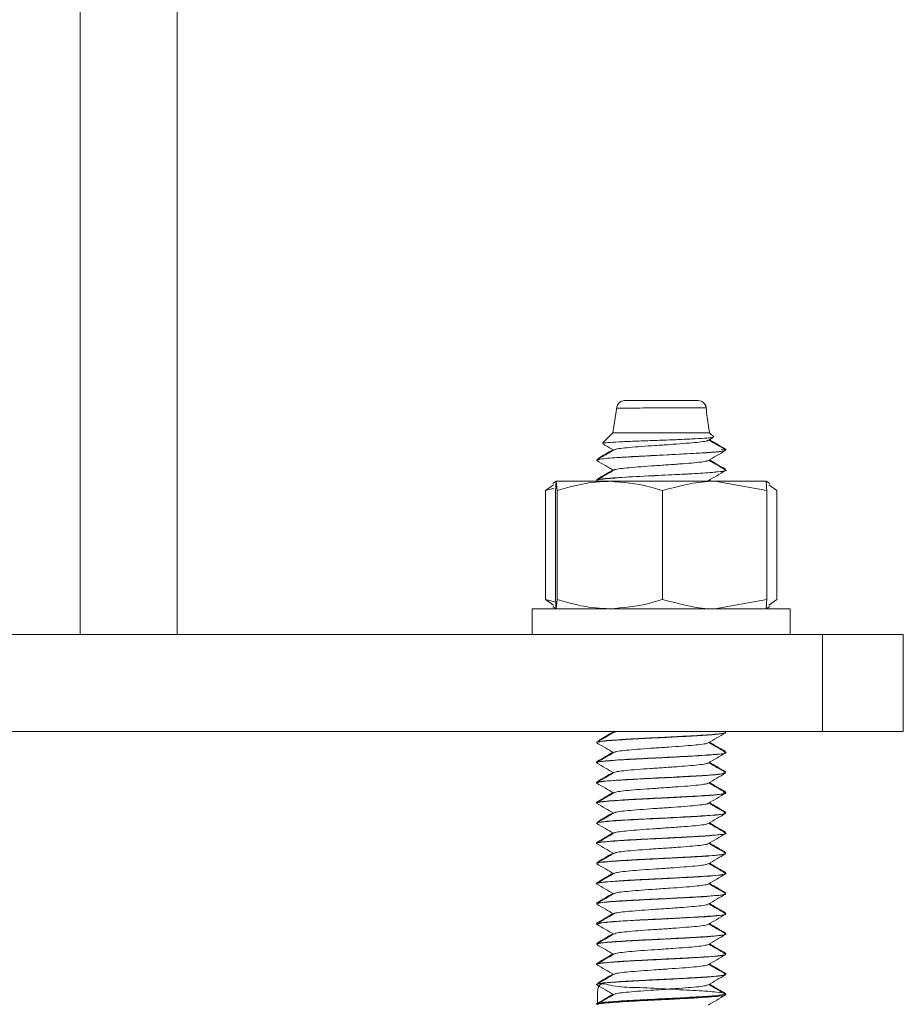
# Model space of a CAD drawing. Header units: millimetres. Extents: x -336 to 487, y -1247 to -28.
# Tile 24 of 49: x -265 to -211, y -469 to -408. Entities that reach past the tile are written whole.
import ezdxf

# ---------------------------------------------------------------- set-up
doc = ezdxf.new("R2010")
doc.units = ezdxf.units.MM

msp = doc.modelspace()

# ---------------------------------------------------------------- linework, layer by layer
at = {"color": 7, "linetype": 'Continuous', "lineweight": 0}
msp.add_line((-261.682, -446.311), (-261.682, -113.311), dxfattribs=at)
at = {"color": 7, "linetype": 'Continuous', "lineweight": 15}
for p, q in [((-255.682, -446.311), (-255.682, -113.311)), ((-227.939, -431.811), (-227.939, -431.811)), ((-223.407, -431.811), (-223.407, -431.811)), ((-228.439, -432.222), (-228.682, -433.811)), ((-228.682, -433.811), (-229.308, -434.437)), ((-222.682, -433.811), (-228.682, -433.811)), ((-222.431, -434.061), (-222.682, -433.811)), ((-222.781, -434.282), (-222.468, -434.101)), ((-229.682, -435.455), (-229.682, -435.464)), ((-229.682, -435.501), (-229.682, -435.512)), ((-221.682, -436.089), (-221.682, -436.079)), ((-221.682, -436.137), (-221.682, -436.127)), ((-232.182, -436.811), (-232.407, -436.941)), ((-232.138, -437.391), (-232.182, -436.811)), ((-228.866, -436.811), (-232.182, -436.811)), ((-229.682, -436.704), (-229.682, -436.714)), ((-229.682, -436.752), (-229.682, -436.762)), ((-229.675, -436.774), (-229.601, -436.817)), ((-222.367, -436.811), (-228.866, -436.811)), ((-222.643, -436.811), (-222.737, -436.757)), ((-222.56, -436.811), (-222.695, -436.733)), ((-219.139, -437.391), (-222.367, -436.811)), ((-219.182, -436.811), (-222.367, -436.811)), ((-218.957, -436.941), (-219.182, -436.811)), ((-232.856, -437.391), (-232.35, -437.041)), ((-232.31, -437.246), (-232.856, -437.391)), ((-232.856, -444.13), (-232.856, -437.391)), ((-232.225, -444.13), (-232.225, -437.391)), ((-232.138, -444.13), (-232.138, -437.391)), ((-225.595, -444.13), (-225.595, -437.391)), ((-219.139, -444.13), (-219.139, -437.391)), ((-218.509, -437.391), (-219.015, -437.041)), ((-218.509, -444.13), (-218.509, -437.391)), ((-232.213, -444.302), (-232.856, -444.13)), ((-232.856, -444.13), (-232.35, -444.481)), ((-232.138, -444.13), (-232.182, -444.711)), ((-219.139, -444.13), (-222.367, -444.711)), ((-218.509, -444.13), (-219.015, -444.481)), ((-233.682, -444.711), (-233.682, -446.311)), ((-220.882, -444.711), (-233.682, -444.711)), ((-232.407, -444.581), (-232.182, -444.711)), ((-217.682, -444.711), (-220.882, -444.711)), ((-219.182, -444.711), (-218.957, -444.581)), ((-217.682, -446.311), (-217.682, -444.711)), ((-215.682, -446.311), (-330.682, -446.311)), ((-215.682, -452.311), (-215.682, -446.311)), ((-215.682, -446.311), (-210.682, -446.311)), ((-210.682, -446.311), (-210.682, -452.311)), ((-215.682, -452.311), (-330.682, -452.311)), ((-228.75, -452.311), (-228.627, -452.382)), ((-221.693, -452.363), (-221.782, -452.311)), ((-221.682, -452.339), (-221.682, -452.329)), ((-221.682, -452.387), (-221.682, -452.377)), ((-210.682, -452.311), (-215.682, -452.311)), ((-229.682, -452.954), (-229.682, -452.964)), ((-229.682, -453.002), (-229.682, -453.012)), ((-221.682, -453.589), (-221.682, -453.579)), ((-221.682, -453.637), (-221.682, -453.627)), ((-229.682, -454.204), (-229.682, -454.214)), ((-229.682, -454.252), (-229.682, -454.262)), ((-229.663, -454.186), (-229.651, -454.204)), ((-221.726, -454.812), (-221.698, -454.847)), ((-221.682, -454.839), (-221.682, -454.829)), ((-221.682, -454.887), (-221.682, -454.876)), ((-229.682, -455.454), (-229.682, -455.464)), ((-229.682, -455.501), (-229.682, -455.512)), ((-221.682, -456.089), (-221.682, -456.079)), ((-221.682, -456.137), (-221.682, -456.126)), ((-229.682, -456.704), (-229.682, -456.714)), ((-229.682, -456.752), (-229.682, -456.762)), ((-229.648, -456.686), (-229.649, -456.704)), ((-221.682, -457.339), (-221.682, -457.329)), ((-221.682, -457.387), (-221.682, -457.377)), ((-229.682, -457.954), (-229.682, -457.964)), ((-229.682, -458.002), (-229.682, -458.012)), ((-221.7, -458.562), (-221.713, -458.579)), ((-221.682, -458.589), (-221.682, -458.579)), ((-221.682, -458.637), (-221.682, -458.627)), ((-229.682, -459.204), (-229.682, -459.214)), ((-229.682, -459.251), (-229.682, -459.262)), ((-229.663, -459.214), (-229.567, -459.166)), ((-221.682, -459.839), (-221.682, -459.829)), ((-221.682, -459.887), (-221.682, -459.877)), ((-229.682, -460.454), (-229.682, -460.464)), ((-229.682, -460.502), (-229.682, -460.512)), ((-221.722, -461.062), (-221.737, -461.079)), ((-221.682, -461.089), (-221.682, -461.079)), ((-221.682, -461.137), (-221.682, -461.127)), ((-229.682, -461.704), (-229.682, -461.714)), ((-229.682, -461.752), (-229.682, -461.762)), ((-229.614, -461.686), (-229.625, -461.704)), ((-221.682, -462.339), (-221.682, -462.329)), ((-221.682, -462.387), (-221.682, -462.376)), ((-229.682, -462.954), (-229.682, -462.964)), ((-229.682, -463.002), (-229.682, -463.012)), ((-221.682, -463.589), (-221.682, -463.579)), ((-221.682, -463.637), (-221.682, -463.627)), ((-229.682, -464.204), (-229.682, -464.214)), ((-229.682, -464.252), (-229.682, -464.262)), ((-229.632, -464.186), (-229.624, -464.204)), ((-221.682, -464.839), (-221.682, -464.829)), ((-221.682, -464.887), (-221.682, -464.876)), ((-229.682, -465.454), (-229.682, -465.464)), ((-229.682, -465.501), (-229.682, -465.512)), ((-229.679, -465.464), (-229.622, -465.429)), ((-221.701, -466.107), (-221.718, -466.089)), ((-221.682, -466.089), (-221.682, -466.079)), ((-221.682, -466.137), (-221.682, -466.127)), ((-229.682, -466.704), (-229.682, -466.714)), ((-229.682, -466.752), (-229.682, -466.762)), ((-229.661, -466.686), (-229.634, -466.704)), ((-221.682, -467.339), (-221.682, -467.329)), ((-221.682, -467.387), (-221.682, -467.377)), ((-229.682, -467.954), (-229.682, -467.964)), ((-229.682, -468.002), (-229.682, -468.012)), ((-221.682, -468.59), (-221.682, -468.579)), ((-221.682, -468.637), (-221.682, -468.626)), ((-229.682, -469.204), (-229.682, -469.214))]:
    msp.add_line(p, q, dxfattribs=at)
at = {"color": 7, "linetype": 'Continuous', "lineweight": 15, "flags": 128}
for points in [[(-229.672, -435.512), (-229.681, -435.508), (-229.444, -435.442), (-228.903, -435.385), (-228.189, -435.334), (-227.078, -435.269), (-225.961, -435.213), (-224.827, -435.156), (-223.693, -435.095), (-222.864, -435.044), (-222.1, -434.978), (-221.741, -434.92), (-221.695, -434.871), (-221.963, -434.811), (-221.963, -434.811)], [(-229.671, -436.774), (-229.676, -436.773), (-229.623, -436.727), (-229.126, -436.654), (-228.559, -436.609), (-228.206, -436.585), (-227.51, -436.543), (-226.353, -436.482), (-226.069, -436.468), (-225.927, -436.462), (-225.891, -436.46), (-225.887, -436.46), (-225.886, -436.46), (-225.885, -436.46), (-225.885, -436.46), (-225.885, -436.46), (-225.885, -436.46), (-225.885, -436.46), (-225.885, -436.46), (-225.884, -436.46), (-225.882, -436.459), (-225.878, -436.459), (-225.857, -436.458), (-225.499, -436.44), (-224.044, -436.364), (-223.097, -436.309), (-222.477, -436.264), (-221.837, -436.191), (-221.685, -436.144), (-221.688, -436.137)], [(-229.673, -464.262), (-229.681, -464.259), (-229.343, -464.178), (-229.152, -464.157), (-229.127, -464.155), (-229.115, -464.153), (-229.115, -464.153), (-229.115, -464.153), (-229.115, -464.153), (-229.115, -464.153), (-229.115, -464.153), (-229.115, -464.153), (-229.115, -464.153), (-229.115, -464.153), (-229.114, -464.153), (-229.109, -464.153), (-229.1, -464.152), (-229.081, -464.15), (-229.043, -464.147), (-228.963, -464.14), (-228.613, -464.113), (-228.249, -464.088), (-227.011, -464.015), (-226.055, -463.968), (-224.885, -463.909), (-223.831, -463.852), (-222.93, -463.799), (-222.663, -463.779), (-222.228, -463.741), (-221.788, -463.682), (-221.703, -463.637)]]:
    msp.add_lwpolyline(points, dxfattribs=at)
at = {"color": 7, "linetype": 'Continuous', "lineweight": 15}
for centre, start, end in [((-227.943, -432.311), 89.97494, 176.02722), ((-227.939, -432.311), 91.30344, 177.00915), ((-223.396, -432.311), 6.1535, 90.01915)]:
    msp.add_arc(centre, 0.5, start, end, dxfattribs=at)
for points, knots in [([(-227.911, -431.811), (-227.92, -431.811), (-227.939, -431.811), (-227.81, -431.811), (-227.52, -431.811), (-226.941, -431.811), (-226.218, -431.811), (-225.436, -431.811), (-224.761, -431.811), (-224.175, -431.811), (-223.713, -431.811), (-223.402, -431.811), (-223.407, -431.811), (-223.409, -431.811)], [0, 0, 0, 0, 0.042785, 0.095202, 0.201167, 0.307605, 0.413436, 0.517853, 0.620833, 0.692695, 0.795154, 0.897623, 1, 1, 1, 1]), ([(-222.682, -433.811), (-222.742, -433.443), (-222.837, -432.868), (-222.894, -432.288), (-222.915, -432.079)], [0, 0, 0, 0, 0.639188, 1, 1, 1, 1]), ([(-222.479, -434.081), (-222.491, -434.089), (-222.524, -434.111), (-222.975, -434.149), (-223.754, -434.189), (-224.785, -434.232), (-225.935, -434.274), (-227.088, -434.314), (-228.116, -434.359), (-228.881, -434.398), (-229.317, -434.438), (-229.299, -434.462), (-229.292, -434.471)], [0, 0, 0, 0, 0.058292, 0.161238, 0.265785, 0.370707, 0.478368, 0.585972, 0.696055, 0.806811, 0.918842, 1, 1, 1, 1]), ([(-229.302, -434.49), (-229.247, -434.522), (-229.022, -434.653), (-228.796, -434.784), (-228.627, -434.882)], [0, 0, 0, 0, 0.248339, 1, 1, 1, 1]), ([(-222.799, -434.282), (-222.8, -434.285), (-222.804, -434.308), (-223.069, -434.352), (-223.584, -434.415), (-224.315, -434.472), (-225.161, -434.535), (-226.059, -434.594), (-226.922, -434.653), (-227.674, -434.717), (-228.227, -434.773), (-228.528, -434.821), (-228.547, -434.847), (-228.551, -434.853)], [0, 0, 0, 0, 0.018081, 0.123785, 0.230286, 0.334552, 0.441179, 0.546589, 0.651641, 0.758367, 0.862701, 0.969017, 1, 1, 1, 1]), ([(-221.693, -434.863), (-221.873, -434.758), (-222.221, -434.556), (-222.569, -434.354), (-222.737, -434.257)], [0, 0, 0, 0, 0.51722, 1, 1, 1, 1]), ([(-221.697, -434.812), (-221.877, -434.707), (-222.21, -434.514), (-222.543, -434.321), (-222.695, -434.233)], [0, 0, 0, 0, 0.541768, 1, 1, 1, 1]), ([(-221.734, -434.862), (-221.734, -434.886), (-221.736, -434.938), (-222.617, -435.023), (-224.11, -435.11), (-226.074, -435.208), (-227.956, -435.304), (-229.184, -435.392), (-229.736, -435.459), (-229.634, -435.494), (-229.614, -435.501)], [0, 0, 0, 0, 0.1154574, 0.2504551, 0.3831398, 0.5412102, 0.6983917, 0.8314167, 0.9662413, 1, 1, 1, 1]), ([(-228.578, -434.853), (-228.758, -434.958), (-229.118, -435.167), (-229.478, -435.376), (-229.658, -435.48)], [0, 0, 0, 0, 0.499652, 1, 1, 1, 1]), ([(-228.669, -434.857), (-228.822, -434.946), (-229.136, -435.128), (-229.45, -435.311), (-229.612, -435.404)], [0, 0, 0, 0, 0.485539, 1, 1, 1, 1]), ([(-222.781, -435.532), (-222.601, -435.428), (-222.242, -435.219), (-221.882, -435.011), (-221.702, -434.906)], [0, 0, 0, 0, 0.499702, 1, 1, 1, 1]), ([(-221.699, -434.811), (-221.666, -434.824), (-221.628, -434.841), (-221.734, -434.856), (-221.75, -434.858)], [0, 0, 0, 0, 0.8475438, 1, 1, 1, 1]), ([(-229.675, -435.524), (-229.495, -435.628), (-229.146, -435.831), (-228.796, -436.034), (-228.627, -436.132)], [0, 0, 0, 0, 0.515534, 1, 1, 1, 1]), ([(-222.812, -435.532), (-222.822, -435.54), (-222.853, -435.569), (-223.186, -435.62), (-223.766, -435.681), (-224.536, -435.738), (-225.403, -435.802), (-226.3, -435.859), (-227.138, -435.92), (-227.851, -435.983), (-228.336, -436.039), (-228.578, -436.083), (-228.576, -436.103), (-228.576, -436.103)], [0, 0, 0, 0, 0.047071, 0.153471, 0.25933, 0.363966, 0.470745, 0.575296, 0.681263, 0.787588, 0.891908, 0.99862, 1, 1, 1, 1]), ([(-221.693, -436.113), (-221.873, -436.008), (-222.221, -435.806), (-222.569, -435.604), (-222.737, -435.507)], [0, 0, 0, 0, 0.51722, 1, 1, 1, 1]), ([(-221.697, -436.062), (-221.877, -435.957), (-222.21, -435.764), (-222.543, -435.571), (-222.695, -435.483)], [0, 0, 0, 0, 0.541768, 1, 1, 1, 1]), ([(-228.578, -436.103), (-228.758, -436.208), (-229.118, -436.417), (-229.478, -436.626), (-229.658, -436.73)], [0, 0, 0, 0, 0.499652, 1, 1, 1, 1]), ([(-228.669, -436.107), (-228.822, -436.196), (-229.142, -436.382), (-229.463, -436.568), (-229.631, -436.666)], [0, 0, 0, 0, 0.475901, 1, 1, 1, 1]), ([(-221.748, -436.112), (-221.724, -436.116), (-221.507, -436.154), (-222.034, -436.219), (-223.176, -436.31), (-224.786, -436.396), (-226.65, -436.484), (-228.397, -436.583), (-229.475, -436.663), (-229.544, -436.713), (-229.566, -436.729)], [0, 0, 0, 0, 0.020228, 0.182288, 0.321098, 0.459774, 0.597811, 0.761668, 0.923555, 1, 1, 1, 1]), ([(-222.781, -436.782), (-222.601, -436.678), (-222.242, -436.469), (-221.882, -436.261), (-221.702, -436.156)], [0, 0, 0, 0, 0.499702, 1, 1, 1, 1]), ([(-232.182, -436.811), (-232.183, -436.811), (-232.197, -436.82), (-232.212, -437.116), (-232.225, -437.391)], [0, 0, 0, 0, 0.070215, 1, 1, 1, 1]), ([(-228.866, -436.811), (-229.164, -436.819), (-230.271, -436.851), (-231.349, -437.163), (-232.138, -437.391)], [0, 0, 0, 0, 0.268634, 1, 1, 1, 1]), ([(-225.595, -437.391), (-225.869, -437.304), (-226.936, -436.963), (-228.044, -436.876), (-228.866, -436.811)], [0, 0, 0, 0, 0.257551, 1, 1, 1, 1]), ([(-222.367, -436.811), (-222.443, -436.811), (-223.533, -436.82), (-224.602, -437.116), (-225.595, -437.391)], [0, 0, 0, 0, 0.0702148, 1, 1, 1, 1]), ([(-219.182, -436.811), (-219.181, -436.811), (-219.167, -436.82), (-219.152, -437.116), (-219.139, -437.391)], [0, 0, 0, 0, 0.070215, 1, 1, 1, 1]), ([(-232.182, -444.711), (-232.183, -444.71), (-232.197, -444.702), (-232.212, -444.406), (-232.225, -444.13)], [0, 0, 0, 0, 0.070215, 1, 1, 1, 1]), ([(-228.866, -444.711), (-229.164, -444.702), (-230.271, -444.67), (-231.349, -444.358), (-232.138, -444.13)], [0, 0, 0, 0, 0.268634, 1, 1, 1, 1]), ([(-225.595, -444.13), (-225.869, -444.218), (-226.936, -444.558), (-228.044, -444.646), (-228.866, -444.711)], [0, 0, 0, 0, 0.257551, 1, 1, 1, 1]), ([(-222.367, -444.711), (-222.443, -444.71), (-223.533, -444.702), (-224.602, -444.406), (-225.595, -444.13)], [0, 0, 0, 0, 0.070215, 1, 1, 1, 1]), ([(-219.182, -444.711), (-219.181, -444.71), (-219.167, -444.702), (-219.152, -444.406), (-219.139, -444.13)], [0, 0, 0, 0, 0.070215, 1, 1, 1, 1]), ([(-229.673, -453.024), (-229.678, -453.017), (-229.688, -453.003), (-229.607, -452.965), (-229.295, -452.915), (-228.564, -452.857), (-227.638, -452.799), (-226.585, -452.742), (-225.4, -452.687), (-224.244, -452.626), (-223.354, -452.576), (-222.841, -452.543), (-222.317, -452.503), (-221.876, -452.452), (-221.644, -452.411), (-221.697, -452.39), (-221.704, -452.387)], [0, 0, 0, 0, 0.0343684, 0.0685059, 0.1738506, 0.2603063, 0.3543316, 0.4427863, 0.5204825, 0.6313962, 0.7146192, 0.7591365, 0.7926688, 0.9004084, 0.9868923, 1, 1, 1, 1]), ([(-228.578, -452.353), (-228.758, -452.458), (-229.118, -452.667), (-229.478, -452.876), (-229.658, -452.98)], [0, 0, 0, 0, 0.4996516, 1, 1, 1, 1]), ([(-228.669, -452.357), (-228.822, -452.446), (-229.116, -452.617), (-229.411, -452.788), (-229.553, -452.871)], [0, 0, 0, 0, 0.517439, 1, 1, 1, 1]), ([(-221.714, -452.377), (-221.709, -452.386), (-221.696, -452.412), (-221.96, -452.454), (-222.628, -452.524), (-223.759, -452.589), (-225.072, -452.66), (-226.103, -452.71), (-227.109, -452.759), (-228.3, -452.829), (-229.379, -452.899), (-229.492, -452.956), (-229.537, -452.979)], [0, 0, 0, 0, 0.046625, 0.130856, 0.216603, 0.383746, 0.469478, 0.554115, 0.638001, 0.723704, 0.890909, 1, 1, 1, 1]), ([(-228.408, -452.311), (-228.436, -452.315), (-228.533, -452.329), (-228.54, -452.343), (-228.546, -452.354)], [0, 0, 0, 0, 0.285714, 1, 1, 1, 1]), ([(-222.781, -453.032), (-222.601, -452.928), (-222.242, -452.719), (-221.882, -452.511), (-221.702, -452.406)], [0, 0, 0, 0, 0.499702, 1, 1, 1, 1]), ([(-229.661, -452.984), (-229.664, -452.983), (-229.683, -452.976), (-229.66, -452.97), (-229.642, -452.964)], [0, 0, 0, 0, 0.180768, 1, 1, 1, 1]), ([(-229.675, -453.024), (-229.495, -453.128), (-229.146, -453.331), (-228.796, -453.534), (-228.627, -453.632)], [0, 0, 0, 0, 0.515534, 1, 1, 1, 1]), ([(-222.805, -453.032), (-222.806, -453.037), (-222.816, -453.061), (-223.098, -453.107), (-223.63, -453.169), (-224.371, -453.226), (-225.224, -453.289), (-226.123, -453.348), (-226.979, -453.408), (-227.721, -453.471), (-228.257, -453.527), (-228.541, -453.574), (-228.553, -453.599), (-228.556, -453.603)], [0, 0, 0, 0, 0.025597, 0.131519, 0.23789, 0.342199, 0.448903, 0.554048, 0.659363, 0.766021, 0.870299, 0.976756, 1, 1, 1, 1]), ([(-221.693, -453.613), (-221.873, -453.508), (-222.221, -453.306), (-222.569, -453.104), (-222.737, -453.007)], [0, 0, 0, 0, 0.51722, 1, 1, 1, 1]), ([(-221.697, -453.562), (-221.877, -453.457), (-222.21, -453.264), (-222.543, -453.071), (-222.695, -452.983)], [0, 0, 0, 0, 0.541768, 1, 1, 1, 1]), ([(-221.756, -453.612), (-221.729, -453.617), (-221.509, -453.656), (-222.092, -453.727), (-223.473, -453.828), (-225.515, -453.933), (-227.243, -454.014), (-228.366, -454.085), (-229.052, -454.133), (-229.477, -454.184), (-229.737, -454.225), (-229.64, -454.247), (-229.618, -454.252)], [0, 0, 0, 0, 0.022659, 0.180584, 0.33883, 0.498531, 0.656314, 0.737122, 0.81614, 0.896135, 0.976985, 1, 1, 1, 1]), ([(-229.65, -454.262), (-229.659, -454.257), (-229.706, -454.233), (-229.448, -454.186), (-228.887, -454.13), (-228.031, -454.073), (-226.959, -454.011), (-226.023, -453.966), (-225.302, -453.931), (-224.565, -453.893), (-223.62, -453.841), (-222.675, -453.784), (-222.033, -453.725), (-221.706, -453.676), (-221.708, -453.647), (-221.708, -453.637)], [0, 0, 0, 0, 0.024172, 0.117428, 0.211889, 0.301913, 0.395924, 0.496923, 0.524976, 0.568564, 0.674907, 0.764257, 0.857849, 0.949953, 1, 1, 1, 1]), ([(-228.578, -453.603), (-228.758, -453.708), (-229.118, -453.917), (-229.478, -454.126), (-229.658, -454.23)], [0, 0, 0, 0, 0.499652, 1, 1, 1, 1]), ([(-228.669, -453.607), (-228.822, -453.696), (-229.149, -453.886), (-229.477, -454.077), (-229.653, -454.178)], [0, 0, 0, 0, 0.465354, 1, 1, 1, 1]), ([(-222.781, -454.282), (-222.601, -454.178), (-222.242, -453.969), (-221.882, -453.761), (-221.702, -453.656)], [0, 0, 0, 0, 0.499702, 1, 1, 1, 1]), ([(-229.675, -454.274), (-229.495, -454.378), (-229.146, -454.581), (-228.796, -454.784), (-228.627, -454.882)], [0, 0, 0, 0, 0.515534, 1, 1, 1, 1]), ([(-222.812, -454.282), (-222.826, -454.292), (-222.867, -454.321), (-223.22, -454.374), (-223.816, -454.435), (-224.595, -454.493), (-225.467, -454.556), (-226.362, -454.613), (-227.196, -454.675), (-227.885, -454.737), (-228.39, -454.793), (-228.515, -454.834), (-228.577, -454.855)], [0, 0, 0, 0, 0.054556, 0.160781, 0.266118, 0.370651, 0.47711, 0.581233, 0.687089, 0.792953, 0.897071, 1, 1, 1, 1]), ([(-221.693, -454.863), (-221.873, -454.758), (-222.221, -454.556), (-222.569, -454.354), (-222.737, -454.257)], [0, 0, 0, 0, 0.51722, 1, 1, 1, 1]), ([(-221.697, -454.812), (-221.877, -454.707), (-222.21, -454.514), (-222.543, -454.321), (-222.695, -454.233)], [0, 0, 0, 0, 0.541768, 1, 1, 1, 1]), ([(-229.668, -455.524), (-229.671, -455.523), (-229.752, -455.503), (-229.592, -455.462), (-229.163, -455.402), (-228.41, -455.347), (-227.437, -455.287), (-226.307, -455.229), (-225.132, -455.173), (-223.999, -455.112), (-223.008, -455.057), (-222.253, -454.998), (-221.766, -454.94), (-221.719, -454.904), (-221.696, -454.887)], [0, 0, 0, 0, 0.0038158, 0.0978946, 0.1887225, 0.2777093, 0.3706643, 0.4612487, 0.5515708, 0.643006, 0.7347487, 0.8243395, 0.9153477, 1, 1, 1, 1]), ([(-228.669, -454.857), (-228.822, -454.946), (-229.153, -455.139), (-229.486, -455.331), (-229.665, -455.436)], [0, 0, 0, 0, 0.459407, 1, 1, 1, 1]), ([(-228.578, -454.853), (-228.758, -454.958), (-229.118, -455.167), (-229.478, -455.376), (-229.658, -455.48)], [0, 0, 0, 0, 0.499652, 1, 1, 1, 1]), ([(-221.788, -454.876), (-221.791, -454.9), (-221.798, -454.94), (-222.394, -455), (-223.084, -455.051), (-223.955, -455.099), (-225.248, -455.17), (-227.036, -455.252), (-228.731, -455.357), (-229.641, -455.431), (-229.58, -455.472), (-229.57, -455.479)], [0, 0, 0, 0, 0.118767, 0.204509, 0.289333, 0.373137, 0.458837, 0.626159, 0.795515, 0.963341, 1, 1, 1, 1]), ([(-222.781, -455.532), (-222.601, -455.428), (-222.242, -455.219), (-221.882, -455.011), (-221.702, -454.906)], [0, 0, 0, 0, 0.499702, 1, 1, 1, 1]), ([(-229.675, -455.524), (-229.495, -455.628), (-229.146, -455.831), (-228.796, -456.034), (-228.627, -456.132)], [0, 0, 0, 0, 0.5155339, 1, 1, 1, 1]), ([(-222.799, -455.531), (-222.837, -455.547), (-222.922, -455.582), (-223.36, -455.641), (-224.013, -455.699), (-224.824, -455.76), (-225.712, -455.823), (-226.598, -455.879), (-227.401, -455.942), (-228.039, -456.002), (-228.45, -456.055), (-228.522, -456.09), (-228.551, -456.104)], [0, 0, 0, 0, 0.084035, 0.190521, 0.294951, 0.400436, 0.506605, 0.610593, 0.716953, 0.82199, 0.926832, 1, 1, 1, 1]), ([(-221.693, -456.113), (-221.873, -456.008), (-222.221, -455.806), (-222.569, -455.604), (-222.737, -455.507)], [0, 0, 0, 0, 0.51722, 1, 1, 1, 1]), ([(-221.697, -456.062), (-221.877, -455.957), (-222.21, -455.764), (-222.543, -455.571), (-222.695, -455.483)], [0, 0, 0, 0, 0.541768, 1, 1, 1, 1]), ([(-228.669, -456.107), (-228.822, -456.196), (-229.153, -456.389), (-229.486, -456.581), (-229.665, -456.686)], [0, 0, 0, 0, 0.459407, 1, 1, 1, 1]), ([(-221.82, -456.111), (-221.774, -456.13), (-221.647, -456.183), (-222.593, -456.273), (-224.038, -456.355), (-225.379, -456.425), (-226.408, -456.474), (-227.391, -456.525), (-228.55, -456.595), (-229.36, -456.66), (-229.682, -456.721), (-229.658, -456.745), (-229.65, -456.752)], [0, 0, 0, 0, 0.09013, 0.249572, 0.407121, 0.487871, 0.566903, 0.646661, 0.727439, 0.884928, 0.965721, 1, 1, 1, 1]), ([(-229.633, -456.762), (-229.646, -456.753), (-229.681, -456.732), (-229.529, -456.704), (-229.385, -456.683), (-229.306, -456.673), (-229.224, -456.664), (-229.045, -456.646), (-228.599, -456.61), (-227.91, -456.565), (-227.232, -456.527), (-226.564, -456.492), (-225.646, -456.449), (-224.486, -456.389), (-223.423, -456.33), (-222.54, -456.275), (-221.944, -456.212), (-221.669, -456.169), (-221.71, -456.143), (-221.72, -456.137)], [0, 0, 0, 0, 0.040941, 0.105108, 0.127131, 0.13926, 0.151694, 0.171662, 0.227517, 0.333181, 0.381295, 0.407088, 0.502527, 0.599537, 0.684265, 0.781733, 0.877477, 0.968497, 1, 1, 1, 1]), ([(-228.578, -456.103), (-228.758, -456.208), (-229.118, -456.417), (-229.478, -456.626), (-229.658, -456.73)], [0, 0, 0, 0, 0.499652, 1, 1, 1, 1]), ([(-222.781, -456.782), (-222.601, -456.678), (-222.242, -456.469), (-221.882, -456.261), (-221.702, -456.156)], [0, 0, 0, 0, 0.499702, 1, 1, 1, 1]), ([(-221.724, -456.062), (-221.709, -456.064), (-221.664, -456.069), (-221.706, -456.075), (-221.734, -456.079)], [0, 0, 0, 0, 0.334852, 1, 1, 1, 1]), ([(-229.675, -456.774), (-229.495, -456.878), (-229.146, -457.081), (-228.796, -457.284), (-228.627, -457.382)], [0, 0, 0, 0, 0.515534, 1, 1, 1, 1]), ([(-222.788, -456.782), (-222.788, -456.783), (-222.784, -456.804), (-223.026, -456.845), (-223.51, -456.908), (-224.223, -456.965), (-225.06, -457.027), (-225.956, -457.088), (-226.827, -457.146), (-227.595, -457.209), (-228.175, -457.267), (-228.506, -457.316), (-228.537, -457.345), (-228.547, -457.353)], [0, 0, 0, 0, 0.0059393, 0.1112361, 0.2178942, 0.3221695, 0.4286153, 0.5344089, 0.639105, 0.7458833, 0.8503904, 0.9564229, 1, 1, 1, 1]), ([(-221.693, -457.363), (-221.873, -457.258), (-222.221, -457.056), (-222.569, -456.854), (-222.737, -456.757)], [0, 0, 0, 0, 0.51722, 1, 1, 1, 1]), ([(-221.697, -457.312), (-221.877, -457.207), (-222.21, -457.014), (-222.543, -456.821), (-222.695, -456.733)], [0, 0, 0, 0, 0.541768, 1, 1, 1, 1]), ([(-229.651, -458.024), (-229.663, -458.02), (-229.743, -457.995), (-229.533, -457.949), (-229.032, -457.892), (-228.246, -457.837), (-227.232, -457.775), (-226.055, -457.718), (-224.912, -457.662), (-223.824, -457.602), (-222.828, -457.546), (-222.125, -457.485), (-221.733, -457.431), (-221.71, -457.4), (-221.699, -457.387)], [0, 0, 0, 0, 0.0181733, 0.1229585, 0.2076874, 0.2851749, 0.3967003, 0.4796305, 0.565819, 0.6621145, 0.7461492, 0.8502504, 0.934113, 1, 1, 1, 1]), ([(-221.801, -457.361), (-221.755, -457.371), (-221.55, -457.416), (-222.244, -457.493), (-223.753, -457.592), (-225.838, -457.697), (-227.841, -457.798), (-229.372, -457.898), (-229.578, -457.967), (-229.681, -458.002)], [0, 0, 0, 0, 0.046577, 0.205292, 0.363438, 0.523499, 0.681957, 0.840268, 1, 1, 1, 1]), ([(-228.578, -457.353), (-228.758, -457.458), (-229.118, -457.667), (-229.478, -457.876), (-229.658, -457.98)], [0, 0, 0, 0, 0.499652, 1, 1, 1, 1]), ([(-228.669, -457.357), (-228.822, -457.446), (-229.132, -457.627), (-229.443, -457.807), (-229.601, -457.899)], [0, 0, 0, 0, 0.490886, 1, 1, 1, 1]), ([(-222.781, -458.032), (-222.601, -457.928), (-222.242, -457.719), (-221.882, -457.511), (-221.702, -457.406)], [0, 0, 0, 0, 0.4997025, 1, 1, 1, 1]), ([(-229.675, -458.024), (-229.495, -458.128), (-229.146, -458.331), (-228.796, -458.534), (-228.627, -458.632)], [0, 0, 0, 0, 0.515534, 1, 1, 1, 1]), ([(-222.809, -458.032), (-222.814, -458.038), (-222.832, -458.064), (-223.134, -458.112), (-223.687, -458.174), (-224.441, -458.231), (-225.3, -458.295), (-226.199, -458.353), (-227.048, -458.413), (-227.777, -458.476), (-228.292, -458.533), (-228.557, -458.578), (-228.562, -458.601), (-228.563, -458.603)], [0, 0, 0, 0, 0.034724, 0.140875, 0.247053, 0.351465, 0.458227, 0.563082, 0.6687, 0.775242, 0.8795, 0.986092, 1, 1, 1, 1]), ([(-221.693, -458.613), (-221.873, -458.508), (-222.221, -458.306), (-222.569, -458.104), (-222.737, -458.007)], [0, 0, 0, 0, 0.51722, 1, 1, 1, 1]), ([(-221.697, -458.562), (-221.877, -458.457), (-222.21, -458.264), (-222.543, -458.071), (-222.695, -457.983)], [0, 0, 0, 0, 0.541768, 1, 1, 1, 1]), ([(-228.669, -458.607), (-228.822, -458.696), (-229.153, -458.889), (-229.486, -459.081), (-229.665, -459.186)], [0, 0, 0, 0, 0.459407, 1, 1, 1, 1]), ([(-229.654, -459.274), (-229.658, -459.257), (-229.666, -459.221), (-229.272, -459.164), (-228.591, -459.109), (-227.639, -459.049), (-226.57, -458.992), (-225.404, -458.937), (-224.252, -458.876), (-223.445, -458.831), (-223.039, -458.805), (-222.916, -458.797), (-222.856, -458.793), (-222.828, -458.791), (-222.817, -458.791), (-222.814, -458.791), (-222.813, -458.79), (-222.813, -458.79), (-222.813, -458.79), (-222.813, -458.79), (-222.813, -458.79), (-222.813, -458.79), (-222.812, -458.79), (-222.811, -458.79), (-222.777, -458.788), (-222.682, -458.781), (-222.288, -458.75), (-221.87, -458.702), (-221.645, -458.66), (-221.694, -458.639), (-221.7, -458.637)], [0, 0, 0, 0, 0.080394, 0.167899, 0.2595, 0.353277, 0.444276, 0.523637, 0.625489, 0.715891, 0.738563, 0.749902, 0.755571, 0.758405, 0.759114, 0.759291, 0.75938, 0.759424, 0.759427, 0.759428, 0.759429, 0.759432, 0.759437, 0.759524, 0.759893, 0.77103, 0.79201, 0.903099, 0.988435, 1, 1, 1, 1]), ([(-228.578, -458.603), (-228.758, -458.708), (-229.118, -458.917), (-229.478, -459.126), (-229.658, -459.23)], [0, 0, 0, 0, 0.499652, 1, 1, 1, 1]), ([(-221.693, -458.613), (-221.693, -458.613), (-221.603, -458.636), (-221.776, -458.677), (-222.328, -458.749), (-223.311, -458.815), (-224.555, -458.883), (-225.931, -458.952), (-227.279, -459.017), (-228.444, -459.089), (-229.27, -459.152), (-229.684, -459.21), (-229.639, -459.242), (-229.626, -459.251)], [0, 0, 0, 0, 0.000433, 0.105381, 0.212334, 0.317973, 0.424108, 0.530775, 0.635933, 0.743098, 0.847983, 0.955071, 1, 1, 1, 1]), ([(-222.781, -459.282), (-222.601, -459.178), (-222.242, -458.969), (-221.882, -458.761), (-221.702, -458.656)], [0, 0, 0, 0, 0.4997025, 1, 1, 1, 1]), ([(-229.675, -459.274), (-229.495, -459.378), (-229.146, -459.581), (-228.796, -459.784), (-228.627, -459.882)], [0, 0, 0, 0, 0.5155339, 1, 1, 1, 1]), ([(-222.81, -459.282), (-222.83, -459.293), (-222.884, -459.325), (-223.262, -459.38), (-223.876, -459.439), (-224.666, -459.498), (-225.544, -459.561), (-226.437, -459.618), (-227.262, -459.681), (-227.935, -459.742), (-228.41, -459.797), (-228.516, -459.836), (-228.566, -459.855)], [0, 0, 0, 0, 0.063805, 0.170156, 0.275201, 0.380025, 0.486436, 0.590458, 0.696516, 0.802161, 0.90645, 1, 1, 1, 1]), ([(-221.693, -459.863), (-221.873, -459.758), (-222.221, -459.556), (-222.569, -459.354), (-222.737, -459.257)], [0, 0, 0, 0, 0.51722, 1, 1, 1, 1]), ([(-221.697, -459.812), (-221.877, -459.707), (-222.21, -459.514), (-222.543, -459.321), (-222.695, -459.233)], [0, 0, 0, 0, 0.541768, 1, 1, 1, 1]), ([(-229.658, -460.512), (-229.665, -460.508), (-229.72, -460.48), (-229.431, -460.433), (-228.823, -460.376), (-228.042, -460.323), (-226.97, -460.261), (-225.808, -460.206), (-224.636, -460.147), (-223.565, -460.088), (-222.656, -460.033), (-222.008, -459.972), (-221.697, -459.924), (-221.705, -459.896), (-221.708, -459.887)], [0, 0, 0, 0, 0.018771, 0.140424, 0.208145, 0.303331, 0.394925, 0.493215, 0.581448, 0.67419, 0.768386, 0.859995, 0.956714, 1, 1, 1, 1]), ([(-228.669, -459.857), (-228.822, -459.946), (-229.153, -460.139), (-229.486, -460.331), (-229.665, -460.436)], [0, 0, 0, 0, 0.459407, 1, 1, 1, 1]), ([(-228.578, -459.853), (-228.758, -459.958), (-229.118, -460.167), (-229.478, -460.376), (-229.658, -460.48)], [0, 0, 0, 0, 0.499652, 1, 1, 1, 1]), ([(-221.736, -459.877), (-221.721, -459.885), (-221.668, -459.915), (-222.054, -459.967), (-222.849, -460.038), (-224.003, -460.102), (-225.337, -460.174), (-226.718, -460.238), (-227.981, -460.309), (-228.958, -460.375), (-229.535, -460.432), (-229.583, -460.467), (-229.599, -460.479)], [0, 0, 0, 0, 0.040559, 0.152639, 0.26606, 0.377382, 0.491087, 0.602439, 0.715815, 0.827981, 0.940428, 1, 1, 1, 1]), ([(-222.781, -460.532), (-222.601, -460.428), (-222.242, -460.219), (-221.882, -460.011), (-221.702, -459.906)], [0, 0, 0, 0, 0.499702, 1, 1, 1, 1]), ([(-229.643, -460.436), (-229.657, -460.438), (-229.693, -460.444), (-229.666, -460.45), (-229.651, -460.454)], [0, 0, 0, 0, 0.409184, 1, 1, 1, 1]), ([(-229.675, -460.524), (-229.495, -460.628), (-229.146, -460.831), (-228.796, -461.034), (-228.627, -461.132)], [0, 0, 0, 0, 0.515534, 1, 1, 1, 1]), ([(-222.791, -460.531), (-222.838, -460.549), (-222.941, -460.586), (-223.408, -460.647), (-224.077, -460.704), (-224.898, -460.765), (-225.789, -460.828), (-226.671, -460.884), (-227.463, -460.948), (-228.083, -461.006), (-228.468, -461.058), (-228.526, -461.091), (-228.547, -461.104)], [0, 0, 0, 0, 0.093403, 0.199888, 0.304115, 0.409845, 0.51584, 0.619896, 0.726333, 0.831052, 0.936209, 1, 1, 1, 1]), ([(-221.693, -461.113), (-221.873, -461.008), (-222.221, -460.806), (-222.569, -460.604), (-222.737, -460.507)], [0, 0, 0, 0, 0.51722, 1, 1, 1, 1]), ([(-221.697, -461.062), (-221.877, -460.957), (-222.21, -460.764), (-222.543, -460.571), (-222.695, -460.483)], [0, 0, 0, 0, 0.541768, 1, 1, 1, 1]), ([(-229.663, -461.774), (-229.669, -461.773), (-229.749, -461.752), (-229.588, -461.711), (-229.178, -461.654), (-228.634, -461.614), (-228.06, -461.575), (-227.351, -461.533), (-226.535, -461.49), (-225.83, -461.457), (-225.062, -461.418), (-224.082, -461.367), (-223.031, -461.308), (-222.239, -461.248), (-221.758, -461.189), (-221.707, -461.152), (-221.686, -461.137)], [0, 0, 0, 0, 0.006862, 0.09944, 0.187696, 0.267339, 0.301386, 0.367216, 0.462826, 0.498523, 0.533422, 0.642846, 0.730923, 0.822404, 0.924263, 1, 1, 1, 1]), ([(-221.724, -461.112), (-221.709, -461.116), (-221.599, -461.142), (-221.837, -461.187), (-222.45, -461.259), (-223.483, -461.324), (-224.754, -461.394), (-226.138, -461.462), (-227.467, -461.528), (-228.595, -461.599), (-229.358, -461.662), (-229.712, -461.717), (-229.65, -461.746), (-229.637, -461.752)], [0, 0, 0, 0, 0.016635, 0.121484, 0.2286, 0.333777, 0.440353, 0.546537, 0.652069, 0.759029, 0.863924, 0.97109, 1, 1, 1, 1]), ([(-228.578, -461.103), (-228.758, -461.208), (-229.118, -461.417), (-229.478, -461.626), (-229.658, -461.73)], [0, 0, 0, 0, 0.499652, 1, 1, 1, 1]), ([(-228.669, -461.107), (-228.822, -461.196), (-229.146, -461.384), (-229.47, -461.573), (-229.642, -461.672)], [0, 0, 0, 0, 0.470296, 1, 1, 1, 1]), ([(-222.781, -461.782), (-222.601, -461.678), (-222.242, -461.469), (-221.882, -461.261), (-221.702, -461.156)], [0, 0, 0, 0, 0.499702, 1, 1, 1, 1]), ([(-229.675, -461.774), (-229.495, -461.878), (-229.146, -462.081), (-228.796, -462.284), (-228.627, -462.382)], [0, 0, 0, 0, 0.515534, 1, 1, 1, 1]), ([(-222.797, -461.782), (-222.797, -461.785), (-222.799, -461.807), (-223.058, -461.85), (-223.565, -461.913), (-224.291, -461.97), (-225.135, -462.033), (-226.033, -462.093), (-226.898, -462.151), (-227.654, -462.215), (-228.214, -462.272), (-228.522, -462.32), (-228.544, -462.347), (-228.549, -462.353)], [0, 0, 0, 0, 0.014958, 0.120564, 0.227112, 0.331371, 0.437959, 0.543473, 0.648424, 0.75517, 0.85954, 0.96579, 1, 1, 1, 1]), ([(-221.693, -462.363), (-221.873, -462.258), (-222.221, -462.056), (-222.569, -461.854), (-222.737, -461.757)], [0, 0, 0, 0, 0.51722, 1, 1, 1, 1]), ([(-221.697, -462.312), (-221.877, -462.207), (-222.21, -462.014), (-222.543, -461.821), (-222.695, -461.733)], [0, 0, 0, 0, 0.541768, 1, 1, 1, 1]), ([(-228.669, -462.357), (-228.822, -462.446), (-229.153, -462.639), (-229.486, -462.831), (-229.665, -462.936)], [0, 0, 0, 0, 0.459407, 1, 1, 1, 1]), ([(-228.578, -462.353), (-228.758, -462.458), (-229.118, -462.667), (-229.478, -462.876), (-229.658, -462.98)], [0, 0, 0, 0, 0.499652, 1, 1, 1, 1]), ([(-229.634, -463.012), (-229.645, -463.002), (-229.678, -462.974), (-229.352, -462.923), (-228.723, -462.868), (-227.832, -462.811), (-226.938, -462.76), (-226.221, -462.725), (-225.731, -462.702), (-225.182, -462.674), (-224.373, -462.633), (-223.594, -462.589), (-223.024, -462.555), (-222.468, -462.516), (-221.956, -462.465), (-221.671, -462.418), (-221.709, -462.393), (-221.719, -462.387)], [0, 0, 0, 0, 0.044732, 0.138208, 0.23047, 0.322736, 0.412302, 0.461656, 0.497168, 0.52949, 0.593016, 0.693486, 0.732634, 0.766912, 0.880549, 0.968175, 1, 1, 1, 1]), ([(-221.739, -462.362), (-221.72, -462.378), (-221.675, -462.417), (-222.142, -462.478), (-223.005, -462.548), (-224.194, -462.613), (-225.545, -462.684), (-226.918, -462.748), (-228.149, -462.819), (-229.073, -462.884), (-229.58, -462.94), (-229.598, -462.971), (-229.603, -462.979)], [0, 0, 0, 0, 0.079351, 0.189332, 0.299691, 0.408624, 0.51955, 0.628132, 0.739032, 0.848034, 0.958313, 1, 1, 1, 1]), ([(-222.781, -463.032), (-222.601, -462.928), (-222.242, -462.719), (-221.882, -462.511), (-221.702, -462.406)], [0, 0, 0, 0, 0.499702, 1, 1, 1, 1]), ([(-229.62, -462.936), (-229.66, -462.942), (-229.702, -462.948), (-229.681, -462.954), (-229.68, -462.954)], [0, 0, 0, 0, 0.9654358, 1, 1, 1, 1]), ([(-229.675, -463.024), (-229.495, -463.128), (-229.146, -463.331), (-228.796, -463.534), (-228.627, -463.632)], [0, 0, 0, 0, 0.515534, 1, 1, 1, 1]), ([(-222.812, -463.032), (-222.82, -463.04), (-222.847, -463.067), (-223.172, -463.118), (-223.746, -463.179), (-224.511, -463.236), (-225.376, -463.3), (-226.274, -463.358), (-227.115, -463.419), (-227.832, -463.481), (-228.325, -463.538), (-228.573, -463.581), (-228.573, -463.602), (-228.573, -463.603)], [0, 0, 0, 0, 0.043897, 0.15024, 0.256187, 0.360756, 0.467537, 0.572157, 0.678041, 0.784428, 0.888723, 0.995411, 1, 1, 1, 1]), ([(-221.693, -463.613), (-221.873, -463.508), (-222.221, -463.306), (-222.569, -463.104), (-222.737, -463.007)], [0, 0, 0, 0, 0.51722, 1, 1, 1, 1]), ([(-221.697, -463.562), (-221.877, -463.457), (-222.21, -463.264), (-222.543, -463.071), (-222.695, -462.983)], [0, 0, 0, 0, 0.541768, 1, 1, 1, 1]), ([(-221.701, -463.627), (-221.695, -463.629), (-221.62, -463.654), (-221.911, -463.698), (-222.581, -463.77), (-223.661, -463.834), (-224.956, -463.904), (-226.343, -463.971), (-227.649, -464.039), (-228.739, -464.108), (-229.435, -464.173), (-229.739, -464.224), (-229.665, -464.249), (-229.657, -464.252)], [0, 0, 0, 0, 0.009553, 0.116991, 0.226692, 0.334091, 0.443527, 0.551645, 0.660236, 0.769401, 0.876998, 0.986664, 1, 1, 1, 1]), ([(-228.669, -463.607), (-228.822, -463.696), (-229.153, -463.889), (-229.486, -464.081), (-229.665, -464.186)], [0, 0, 0, 0, 0.459407, 1, 1, 1, 1]), ([(-228.578, -463.603), (-228.758, -463.708), (-229.118, -463.917), (-229.478, -464.126), (-229.658, -464.23)], [0, 0, 0, 0, 0.4996516, 1, 1, 1, 1]), ([(-222.781, -464.282), (-222.601, -464.178), (-222.242, -463.969), (-221.882, -463.761), (-221.702, -463.656)], [0, 0, 0, 0, 0.499702, 1, 1, 1, 1]), ([(-221.703, -463.562), (-221.7, -463.562), (-221.67, -463.568), (-221.698, -463.574), (-221.723, -463.579)], [0, 0, 0, 0, 0.113506, 1, 1, 1, 1]), ([(-229.675, -464.274), (-229.495, -464.378), (-229.146, -464.581), (-228.796, -464.784), (-228.627, -464.882)], [0, 0, 0, 0, 0.5155339, 1, 1, 1, 1]), ([(-222.806, -464.282), (-222.834, -464.295), (-222.901, -464.328), (-223.306, -464.385), (-223.938, -464.444), (-224.739, -464.504), (-225.621, -464.567), (-226.511, -464.623), (-227.326, -464.686), (-227.984, -464.746), (-228.429, -464.801), (-228.518, -464.838), (-228.558, -464.854)], [0, 0, 0, 0, 0.073095, 0.179532, 0.284266, 0.389413, 0.495736, 0.599712, 0.705932, 0.811319, 0.915832, 1, 1, 1, 1]), ([(-221.693, -464.863), (-221.873, -464.758), (-222.221, -464.556), (-222.569, -464.354), (-222.737, -464.257)], [0, 0, 0, 0, 0.51722, 1, 1, 1, 1]), ([(-221.697, -464.812), (-221.877, -464.707), (-222.21, -464.514), (-222.543, -464.321), (-222.695, -464.233)], [0, 0, 0, 0, 0.541768, 1, 1, 1, 1]), ([(-228.669, -464.857), (-228.822, -464.946), (-229.153, -465.139), (-229.486, -465.331), (-229.665, -465.436)], [0, 0, 0, 0, 0.459407, 1, 1, 1, 1]), ([(-228.578, -464.853), (-228.758, -464.958), (-229.118, -465.167), (-229.478, -465.376), (-229.658, -465.48)], [0, 0, 0, 0, 0.499652, 1, 1, 1, 1]), ([(-229.655, -465.512), (-229.647, -465.496), (-229.633, -465.469), (-229.403, -465.435), (-229.089, -465.399), (-228.556, -465.357), (-227.656, -465.3), (-226.532, -465.239), (-225.355, -465.184), (-224.16, -465.121), (-223.373, -465.077), (-222.972, -465.051), (-222.884, -465.045), (-222.86, -465.044), (-222.856, -465.043), (-222.855, -465.043), (-222.855, -465.043), (-222.855, -465.043), (-222.855, -465.043), (-222.855, -465.043), (-222.854, -465.043), (-222.851, -465.043), (-222.822, -465.041), (-222.743, -465.035), (-222.329, -465.004), (-221.865, -464.954), (-221.681, -464.911), (-221.686, -464.89), (-221.686, -464.887)], [0, 0, 0, 0, 0.072539, 0.1307256, 0.1631818, 0.242929, 0.3423177, 0.4302328, 0.5268759, 0.620368, 0.7203578, 0.7419503, 0.7486182, 0.7498549, 0.7499974, 0.7500677, 0.7500691, 0.7500705, 0.7500733, 0.7500789, 0.7501289, 0.7502545, 0.7510973, 0.7599179, 0.777456, 0.89999, 0.9856741, 1, 1, 1, 1]), ([(-221.718, -464.862), (-221.713, -464.881), (-221.702, -464.923), (-222.245, -464.989), (-223.166, -465.057), (-224.388, -465.123), (-225.753, -465.194), (-227.115, -465.258), (-228.31, -465.33), (-229.187, -465.394), (-229.657, -465.454), (-229.634, -465.489), (-229.625, -465.501)], [0, 0, 0, 0, 0.092061, 0.198725, 0.30483, 0.41047, 0.5174, 0.622338, 0.729526, 0.834504, 0.941373, 1, 1, 1, 1]), ([(-222.781, -465.532), (-222.601, -465.428), (-222.242, -465.219), (-221.882, -465.011), (-221.702, -464.906)], [0, 0, 0, 0, 0.499702, 1, 1, 1, 1]), ([(-229.675, -465.524), (-229.495, -465.628), (-229.146, -465.831), (-228.796, -466.034), (-228.627, -466.132)], [0, 0, 0, 0, 0.515534, 1, 1, 1, 1]), ([(-222.781, -465.531), (-222.84, -465.55), (-222.96, -465.589), (-223.458, -465.652), (-224.143, -465.709), (-224.973, -465.771), (-225.866, -465.832), (-226.743, -465.89), (-227.525, -465.953), (-228.127, -466.011), (-228.486, -466.062), (-228.531, -466.093), (-228.546, -466.104)], [0, 0, 0, 0, 0.102491, 0.208972, 0.313084, 0.419059, 0.524877, 0.629091, 0.7356, 0.840085, 0.94556, 1, 1, 1, 1]), ([(-221.693, -466.113), (-221.873, -466.008), (-222.221, -465.806), (-222.569, -465.604), (-222.737, -465.507)], [0, 0, 0, 0, 0.51722, 1, 1, 1, 1]), ([(-221.697, -466.062), (-221.877, -465.957), (-222.21, -465.764), (-222.543, -465.571), (-222.695, -465.483)], [0, 0, 0, 0, 0.541768, 1, 1, 1, 1]), ([(-229.647, -466.762), (-229.656, -466.756), (-229.702, -466.728), (-229.413, -466.681), (-228.806, -466.624), (-228.042, -466.573), (-227.356, -466.534), (-226.986, -466.514), (-226.852, -466.507), (-226.789, -466.504), (-226.761, -466.502), (-226.67, -466.498), (-226.362, -466.483), (-225.662, -466.449), (-224.656, -466.398), (-223.569, -466.338), (-222.664, -466.283), (-222.121, -466.234), (-221.856, -466.195), (-221.723, -466.174), (-221.729, -466.16), (-221.731, -466.156)], [0, 0, 0, 0, 0.029848, 0.139402, 0.219358, 0.324161, 0.389669, 0.409892, 0.421728, 0.424501, 0.426136, 0.428773, 0.447966, 0.50454, 0.60212, 0.694585, 0.792682, 0.889132, 0.932255, 0.980596, 1, 1, 1, 1]), ([(-228.578, -466.103), (-228.758, -466.208), (-229.118, -466.417), (-229.478, -466.626), (-229.658, -466.73)], [0, 0, 0, 0, 0.499652, 1, 1, 1, 1]), ([(-228.669, -466.107), (-228.822, -466.196), (-229.147, -466.385), (-229.473, -466.574), (-229.646, -466.675)], [0, 0, 0, 0, 0.468244, 1, 1, 1, 1]), ([(-221.724, -466.127), (-221.711, -466.132), (-221.645, -466.16), (-221.984, -466.208), (-222.722, -466.28), (-223.844, -466.344), (-225.161, -466.415), (-226.546, -466.48), (-227.832, -466.549), (-228.854, -466.618), (-229.494, -466.676), (-229.573, -466.714), (-229.605, -466.73)], [0, 0, 0, 0, 0.026475, 0.13815, 0.251772, 0.363019, 0.476667, 0.588274, 0.70134, 0.814021, 0.925976, 1, 1, 1, 1]), ([(-222.781, -466.782), (-222.601, -466.678), (-222.242, -466.469), (-221.882, -466.261), (-221.702, -466.156)], [0, 0, 0, 0, 0.499702, 1, 1, 1, 1]), ([(-221.732, -466.062), (-221.706, -466.066), (-221.669, -466.072), (-221.691, -466.077), (-221.698, -466.079)], [0, 0, 0, 0, 0.71358, 1, 1, 1, 1]), ([(-229.675, -466.774), (-229.495, -466.878), (-229.146, -467.081), (-228.796, -467.284), (-228.627, -467.382)], [0, 0, 0, 0, 0.515534, 1, 1, 1, 1]), ([(-222.804, -466.782), (-222.805, -466.786), (-222.814, -466.811), (-223.092, -466.856), (-223.62, -466.918), (-224.36, -466.975), (-225.211, -467.038), (-226.109, -467.097), (-226.967, -467.157), (-227.711, -467.22), (-228.251, -467.277), (-228.539, -467.323), (-228.552, -467.349), (-228.555, -467.353)], [0, 0, 0, 0, 0.024028, 0.129907, 0.236307, 0.340604, 0.447294, 0.552494, 0.657753, 0.764428, 0.868714, 0.975144, 1, 1, 1, 1]), ([(-221.693, -467.363), (-221.873, -467.258), (-222.221, -467.056), (-222.569, -466.854), (-222.737, -466.757)], [0, 0, 0, 0, 0.51722, 1, 1, 1, 1]), ([(-221.697, -467.312), (-221.877, -467.207), (-222.21, -467.014), (-222.543, -466.821), (-222.695, -466.733)], [0, 0, 0, 0, 0.5417676, 1, 1, 1, 1]), ([(-229.663, -468.024), (-229.669, -468.023), (-229.761, -468), (-229.575, -467.958), (-229.138, -467.901), (-228.403, -467.847), (-227.423, -467.786), (-226.245, -467.726), (-225.094, -467.671), (-223.974, -467.611), (-222.989, -467.556), (-222.246, -467.498), (-221.765, -467.439), (-221.719, -467.404), (-221.697, -467.387)], [0, 0, 0, 0, 0.0064702, 0.1089003, 0.1919777, 0.2697195, 0.3794563, 0.4640458, 0.5544725, 0.6461391, 0.7349081, 0.8272559, 0.9151716, 1, 1, 1, 1]), ([(-228.578, -467.353), (-228.758, -467.458), (-229.118, -467.667), (-229.478, -467.876), (-229.658, -467.98)], [0, 0, 0, 0, 0.499652, 1, 1, 1, 1]), ([(-228.669, -467.357), (-228.822, -467.446), (-229.137, -467.629), (-229.453, -467.813), (-229.616, -467.907)], [0, 0, 0, 0, 0.483147, 1, 1, 1, 1]), ([(-221.776, -467.362), (-221.739, -467.37), (-221.569, -467.409), (-222.094, -467.476), (-223.288, -467.566), (-225.027, -467.658), (-226.896, -467.746), (-228.481, -467.84), (-229.467, -467.914), (-229.532, -467.962), (-229.555, -467.979)], [0, 0, 0, 0, 0.040344, 0.186125, 0.33247, 0.479476, 0.624924, 0.772594, 0.917966, 1, 1, 1, 1]), ([(-222.781, -468.032), (-222.601, -467.928), (-222.242, -467.719), (-221.882, -467.511), (-221.702, -467.406)], [0, 0, 0, 0, 0.499702, 1, 1, 1, 1]), ([(-229.628, -469.186), (-229.647, -468.678), (-229.681, -467.718), (-228.614, -468.186), (-227.049, -468.178), (-225.192, -468.297), (-223.434, -468.377), (-222.136, -468.474), (-221.558, -468.561), (-221.817, -468.652), (-222.861, -468.743), (-224.481, -468.831), (-226.336, -468.925), (-228.085, -469.012), (-229.26, -469.106), (-229.788, -469.168), (-229.657, -469.201), (-229.645, -469.204)], [0, 0, 0, 0, 0.078872, 0.1490425, 0.219136, 0.2898976, 0.3596903, 0.4305923, 0.5004801, 0.5709851, 0.6413593, 0.7113096, 0.7821775, 0.8519577, 0.9227872, 0.9927937, 1, 1, 1, 1]), ([(-229.675, -468.024), (-229.495, -468.128), (-229.146, -468.331), (-228.796, -468.534), (-228.627, -468.632)], [0, 0, 0, 0, 0.515534, 1, 1, 1, 1]), ([(-222.812, -468.032), (-222.825, -468.041), (-222.864, -468.071), (-223.213, -468.123), (-223.805, -468.184), (-224.582, -468.242), (-225.453, -468.305), (-226.349, -468.363), (-227.184, -468.424), (-227.876, -468.486), (-228.386, -468.543), (-228.514, -468.584), (-228.578, -468.605)], [0, 0, 0, 0, 0.052985, 0.159225, 0.26465, 0.369178, 0.475682, 0.579868, 0.685726, 0.791664, 0.895798, 1, 1, 1, 1]), ([(-221.693, -468.613), (-221.873, -468.508), (-222.221, -468.306), (-222.569, -468.104), (-222.737, -468.007)], [0, 0, 0, 0, 0.51722, 1, 1, 1, 1]), ([(-221.697, -468.562), (-221.877, -468.457), (-222.21, -468.264), (-222.543, -468.071), (-222.695, -467.983)], [0, 0, 0, 0, 0.541768, 1, 1, 1, 1]), ([(-228.669, -468.607), (-228.822, -468.696), (-229.153, -468.889), (-229.486, -469.081), (-229.665, -469.186)], [0, 0, 0, 0, 0.459407, 1, 1, 1, 1]), ([(-228.578, -468.603), (-228.758, -468.708), (-229.118, -468.917), (-229.478, -469.126), (-229.658, -469.23)], [0, 0, 0, 0, 0.499652, 1, 1, 1, 1]), ([(-229.632, -469.262), (-229.643, -469.252), (-229.677, -469.224), (-229.349, -469.173), (-228.737, -469.12), (-227.82, -469.059), (-226.728, -468.999), (-225.446, -468.939), (-224.457, -468.887), (-223.764, -468.849), (-223.178, -468.815), (-222.493, -468.771), (-221.929, -468.71), (-221.665, -468.668), (-221.708, -468.643), (-221.719, -468.637)], [0, 0, 0, 0, 0.046285, 0.137446, 0.231313, 0.3167, 0.422825, 0.511292, 0.62184, 0.659524, 0.694846, 0.786838, 0.880325, 0.971253, 1, 1, 1, 1]), ([(-221.796, -468.611), (-221.752, -468.625), (-221.613, -468.669), (-222.259, -468.743), (-223.577, -468.831), (-225.363, -468.925), (-227.22, -469.012), (-228.712, -469.106), (-229.558, -469.176), (-229.56, -469.217), (-229.561, -469.229)], [0, 0, 0, 0, 0.0663357, 0.212839, 0.3584597, 0.5059906, 0.6512572, 0.7987082, 0.944446, 1, 1, 1, 1]), ([(-222.781, -469.282), (-222.601, -469.178), (-222.242, -468.969), (-221.882, -468.761), (-221.702, -468.656)], [0, 0, 0, 0, 0.499702, 1, 1, 1, 1])]:
    msp.add_open_spline(points, degree=3, knots=knots, dxfattribs=at)
at = {"color": 7, "linetype": 'Continuous', "lineweight": 0}
msp.add_open_spline([(-222.931, -432.263), (-222.932, -432.26), (-222.934, -432.255), (-223.29, -432.25), (-223.85, -432.248), (-224.566, -432.249), (-225.39, -432.254), (-226.344, -432.262), (-227.224, -432.273), (-227.928, -432.283), (-228.282, -432.287), (-228.441, -432.287), (-228.415, -432.286), (-228.402, -432.285)], degree=3, knots=[0, 0, 0, 0, 0.07294, 0.178213, 0.28343, 0.357212, 0.463014, 0.570206, 0.678621, 0.787422, 0.895639, 0.949189, 1, 1, 1, 1], dxfattribs=at)

doc.saveas('drawing.dxf')
